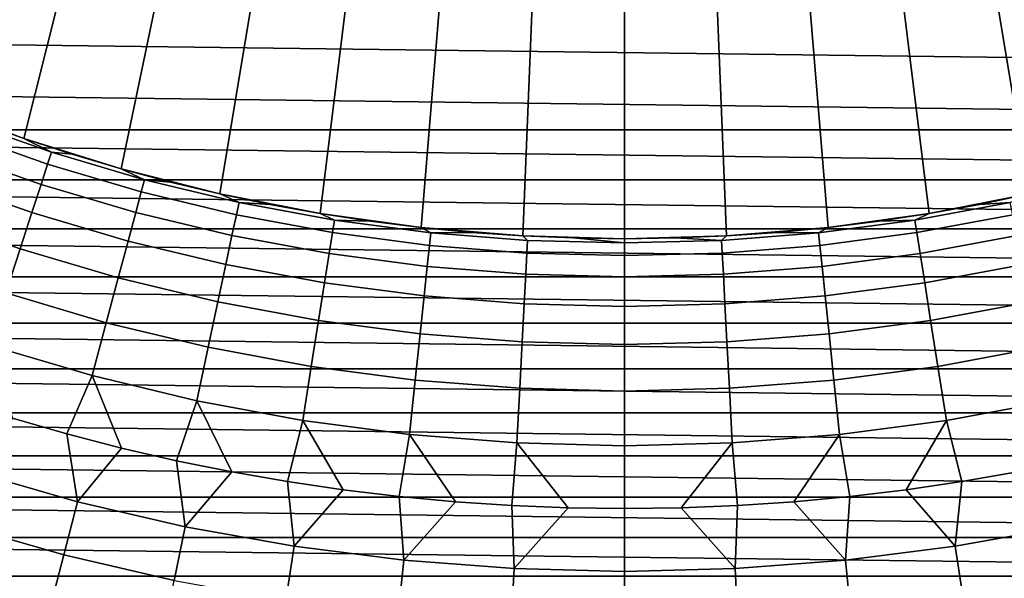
# Model space of a CAD drawing. Header units: metres. Extents: x -28 to 70, y -218 to 28.
# Tile 28 of 256: x -3.92 to 2.46, y -214.2 to -210.58. Entities that reach past the tile are written whole.
import ezdxf

# ---------------------------------------------------------------- set-up
doc = ezdxf.new("R2010")
doc.units = ezdxf.units.M
doc.layers.add('solid_10_261_432_XXX', color=7, linetype='CONTINUOUS')

msp = doc.modelspace()

# ---------------------------------------------------------------- linework, layer by layer
at = {"layer": 'solid_10_261_432_XXX'}
for points in [[(-3.528507, -209.889374, 327), (-4.087338, -209.671799, 327), (-4.515714, -211.117935, 327), (-3.89635, -211.349823, 327)], [(-2.958204, -210.074677, 327), (-3.528507, -209.889374, 327), (-3.89635, -211.349823, 327), (-3.26529, -211.547195, 327)], [(13.591774, -210.621964, 225.5), (-13.855166, -210.276031, 225.5), (-14.109776, -209.923538, 225.5), (13.855166, -210.276031, 225.5)], [(-2.378213, -210.227127, 327), (-2.958204, -210.074677, 327), (-3.26529, -211.547195, 327), (-2.62415, -211.709564, 327)], [(2.378213, -210.227127, 327), (2.62415, -211.709564, 327), (3.26529, -211.547195, 327), (2.958204, -210.074677, 327)], [(-1.790474, -210.346222, 327), (-2.378213, -210.227127, 327), (-2.62415, -211.709564, 327), (-1.975155, -211.836334, 327)], [(1.790474, -210.346222, 327), (1.975155, -211.836334, 327), (2.62415, -211.709564, 327), (2.378213, -210.227127, 327)], [(13.319755, -210.961136, 225.5), (-13.591772, -210.621964, 225.5), (-13.855166, -210.276031, 225.5), (13.591774, -210.621964, 225.5)], [(-1.196921, -210.431549, 327), (-1.790474, -210.346222, 327), (-1.975155, -211.836334, 327), (-1.320081, -211.92717, 327)], [(1.196921, -210.431549, 327), (1.320081, -211.92717, 327), (1.975155, -211.836334, 327), (1.790474, -210.346222, 327)], [(-0.599424, -210.48288, 327), (-1.196921, -210.431549, 327), (-1.320081, -211.92717, 327), (-0.661049, -211.981781, 327)], [(0.599424, -210.48288, 327), (0.661049, -211.981781, 327), (1.320081, -211.92717, 327), (1.196921, -210.431549, 327)], [(0, -210.5, 327), (-0.599424, -210.48288, 327), (-0.661049, -211.981781, 327), (0, -212, 327)], [(0.599424, -210.48288, 327), (0, -210.5, 327), (0, -212, 327), (0.661049, -211.981781, 327)], [(13.039244, -211.293381, 225.5), (-13.319752, -210.961151, 225.5), (-13.591772, -210.621964, 225.5), (13.319755, -210.961136, 225.5)], [(13.039244, -211.293381, 225.5), (-13.039242, -211.293396, 225.5), (-13.319752, -210.961151, 225.5)], [(-3.89635, -211.349823, 327), (-4.515714, -211.117935, 327), (-4.207651, -211.238129, 310.857483), (-3.896394, -211.349808, 310.857483)], [(-3.716622, -211.438583, 309.476868), (-4.310178, -211.228394, 309.476868), (-4.339725, -211.305374, 308.088684), (-3.7421, -211.516998, 308.088684)], [(-3.896394, -211.349808, 310.857483), (-4.207651, -211.238129, 310.857483), (-4.310178, -211.228394, 309.476868), (-3.716622, -211.438583, 309.476868)], [(13.039244, -211.293381, 225.5), (12.750462, -211.618439, 225.5), (-13.039242, -211.293396, 225.5)], [(12.750462, -211.618439, 225.5), (-12.750462, -211.618439, 225.5), (-13.039242, -211.293396, 225.5)], [(-3.7421, -211.516998, 308.088684), (-4.339725, -211.305374, 308.088684), (-4.389011, -211.433762, 306.704865), (-3.784599, -211.647797, 306.704865)], [(-3.582178, -211.452866, 310.857483), (-3.896394, -211.349808, 310.857483), (-3.716622, -211.438583, 309.476868)], [(-3.26529, -211.547195, 327), (-3.89635, -211.349823, 327), (-3.896394, -211.349808, 310.857483), (-3.582178, -211.452866, 310.857483)], [(-3.784599, -211.647797, 306.704865), (-4.389011, -211.433762, 306.704865), (-4.457958, -211.613373, 305.327637), (-3.844051, -211.83078, 305.327637)], [(-3.112879, -211.617416, 309.476868), (-3.716622, -211.438583, 309.476868), (-3.7421, -211.516998, 308.088684), (-3.134219, -211.697067, 308.088684)], [(-3.265242, -211.547211, 310.857483), (-3.582178, -211.452866, 310.857483), (-3.716622, -211.438583, 309.476868), (-3.112879, -211.617416, 309.476868)], [(-3.26529, -211.547195, 327), (-3.582178, -211.452866, 310.857483), (-3.265242, -211.547211, 310.857483)], [(-3.134219, -211.697067, 308.088684), (-3.7421, -211.516998, 308.088684), (-3.784599, -211.647797, 306.704865), (-3.169814, -211.82991, 306.704865)], [(-3.26529, -211.547195, 327), (-3.265242, -211.547211, 310.857483), (-2.945826, -211.632797, 310.857483)], [(-2.62415, -211.709564, 327), (-3.26529, -211.547195, 327), (-2.945826, -211.632797, 310.857483), (-2.624173, -211.709564, 310.857483)], [(-2.945826, -211.632797, 310.857483), (-3.265242, -211.547211, 310.857483), (-3.112879, -211.617416, 309.476868)], [(-3.844051, -211.83078, 305.327637), (-4.457958, -211.613373, 305.327637), (-4.546456, -211.843918, 303.959106), (-3.920362, -212.065628, 303.959106)], [(12.453592, -211.936096, 225.5), (-12.453593, -211.936096, 225.5), (-12.750462, -211.618439, 225.5)], [(12.750462, -211.618439, 225.5), (12.453592, -211.936096, 225.5), (-12.750462, -211.618439, 225.5)], [(-3.169814, -211.82991, 306.704865), (-3.784599, -211.647797, 306.704865), (-3.844051, -211.83078, 305.327637), (-3.219608, -212.015747, 305.327637)], [(-2.500604, -211.76442, 309.476868), (-3.112879, -211.617416, 309.476868), (-3.134219, -211.697067, 308.088684), (-2.517746, -211.845062, 308.088684)], [(-2.624173, -211.709564, 310.857483), (-2.945826, -211.632797, 310.857483), (-3.112879, -211.617416, 309.476868), (-2.500604, -211.76442, 309.476868)], [(-2.517746, -211.845062, 308.088684), (-3.134219, -211.697067, 308.088684), (-3.169814, -211.82991, 306.704865), (-2.54634, -211.979584, 306.704865)], [(-2.300528, -211.77742, 310.857483), (-2.624173, -211.709564, 310.857483), (-2.500604, -211.76442, 309.476868)], [(-2.62415, -211.709564, 327), (-2.624173, -211.709564, 310.857483), (-2.300528, -211.77742, 310.857483)], [(-1.975155, -211.836334, 327), (-2.62415, -211.709564, 327), (-2.300528, -211.77742, 310.857483), (-1.975135, -211.836334, 310.857483)], [(2.300528, -211.77742, 310.857483), (2.624173, -211.709564, 310.857483), (2.62415, -211.709564, 327), (1.975155, -211.836334, 327)], [(2.624173, -211.709564, 310.857483), (2.300528, -211.77742, 310.857483), (2.500604, -211.76442, 309.476868)], [(-1.881475, -211.879166, 309.476868), (-2.500604, -211.76442, 309.476868), (-2.517746, -211.845062, 308.088684), (-1.894373, -211.960602, 308.088684)], [(-1.975135, -211.836334, 310.857483), (-2.300528, -211.77742, 310.857483), (-2.500604, -211.76442, 309.476868), (-1.881475, -211.879166, 309.476868)], [(2.500604, -211.76442, 309.476868), (1.881475, -211.879166, 309.476868), (1.894373, -211.960602, 308.088684), (2.517746, -211.845062, 308.088684)], [(2.300528, -211.77742, 310.857483), (1.975135, -211.836334, 310.857483), (1.881475, -211.879166, 309.476868), (2.500604, -211.76442, 309.476868)], [(2.300528, -211.77742, 310.857483), (1.975155, -211.836334, 327), (1.975135, -211.836334, 310.857483)], [(-3.920362, -212.065628, 303.959106), (-4.546456, -211.843918, 303.959106), (-4.654367, -212.125046, 302.601471), (-4.013413, -212.35202, 302.601471)], [(-3.219608, -212.015747, 305.327637), (-3.844051, -211.83078, 305.327637), (-3.920362, -212.065628, 303.959106), (-3.283523, -212.254272, 303.959106)], [(-2.54634, -211.979584, 306.704865), (-3.169814, -211.82991, 306.704865), (-3.219608, -212.015747, 305.327637), (-2.58634, -212.16777, 305.327637)], [(-1.894373, -211.960602, 308.088684), (-2.517746, -211.845062, 308.088684), (-2.54634, -211.979584, 306.704865), (-1.915887, -212.096436, 306.704865)], [(-1.975155, -211.836334, 327), (-1.975135, -211.836334, 310.857483), (-1.648243, -211.886261, 310.857483)], [(-1.320081, -211.92717, 327), (-1.975155, -211.836334, 327), (-1.648243, -211.886261, 310.857483), (-1.320099, -211.92717, 310.857483)], [(-1.648243, -211.886261, 310.857483), (-1.975135, -211.836334, 310.857483), (-1.881475, -211.879166, 309.476868)], [(1.648243, -211.886261, 310.857483), (1.975135, -211.836334, 310.857483), (1.975155, -211.836334, 327), (1.320081, -211.92717, 327)], [(1.975135, -211.836334, 310.857483), (1.648243, -211.886261, 310.857483), (1.881475, -211.879166, 309.476868)], [(2.517746, -211.845062, 308.088684), (1.894373, -211.960602, 308.088684), (1.915887, -212.096436, 306.704865), (2.54634, -211.979584, 306.704865)], [(-1.257189, -211.961349, 309.476868), (-1.881475, -211.879166, 309.476868), (-1.894373, -211.960602, 308.088684), (-1.265807, -212.04335, 308.088684)], [(-1.320099, -211.92717, 310.857483), (-1.648243, -211.886261, 310.857483), (-1.881475, -211.879166, 309.476868), (-1.257189, -211.961349, 309.476868)], [(-0.990952, -211.959015, 310.857483), (-1.320099, -211.92717, 310.857483), (-1.257189, -211.961349, 309.476868)], [(-1.320081, -211.92717, 327), (-1.320099, -211.92717, 310.857483), (-0.990952, -211.959015, 310.857483)], [(-0.661049, -211.981781, 327), (-1.320081, -211.92717, 327), (-0.990952, -211.959015, 310.857483), (-0.661053, -211.981781, 310.857483)], [(0.990952, -211.959015, 310.857483), (1.320099, -211.92717, 310.857483), (1.320081, -211.92717, 327), (0.661049, -211.981781, 327)], [(1.320099, -211.92717, 310.857483), (0.990952, -211.959015, 310.857483), (1.257189, -211.961349, 309.476868)], [(1.881475, -211.879166, 309.476868), (1.257189, -211.961349, 309.476868), (1.265807, -212.04335, 308.088684), (1.894373, -211.960602, 308.088684)], [(1.648243, -211.886261, 310.857483), (1.320099, -211.92717, 310.857483), (1.257189, -211.961349, 309.476868), (1.881475, -211.879166, 309.476868)], [(1.648243, -211.886261, 310.857483), (1.320081, -211.92717, 327), (1.320099, -211.92717, 310.857483)], [(12.148786, -212.246201, 225.5), (-12.148787, -212.246201, 225.5), (-12.453593, -211.936096, 225.5)], [(12.453592, -211.936096, 225.5), (12.148786, -212.246201, 225.5), (-12.453593, -211.936096, 225.5)], [(-1.915887, -212.096436, 306.704865), (-2.54634, -211.979584, 306.704865), (-2.58634, -212.16777, 305.327637), (-1.945984, -212.286453, 305.327637)], [(-1.265807, -212.04335, 308.088684), (-1.894373, -211.960602, 308.088684), (-1.915887, -212.096436, 306.704865), (-1.280183, -212.18013, 306.704865)], [(-0.629457, -212.010757, 309.476868), (-1.257189, -211.961349, 309.476868), (-1.265807, -212.04335, 308.088684), (-0.633772, -212.093094, 308.088684)], [(-0.661053, -211.981781, 310.857483), (-0.990952, -211.959015, 310.857483), (-1.257189, -211.961349, 309.476868), (-0.629457, -212.010757, 309.476868)], [(-0.661053, -211.981781, 310.857483), (-0.629457, -212.010757, 309.476868), (0, -212.027237, 309.476868), (-0.330652, -211.995438, 310.857483)], [(-0.661049, -211.981781, 327), (-0.661053, -211.981781, 310.857483), (-0.330652, -211.995438, 310.857483)], [(0, -212, 327), (-0.661049, -211.981781, 327), (-0.330652, -211.995438, 310.857483), (0, -212, 310.857483)], [(-0.330652, -211.995438, 310.857483), (0, -212.027237, 309.476868), (0, -212, 310.857483)], [(0.330652, -211.995438, 310.857483), (0.661053, -211.981781, 310.857483), (0.661049, -211.981781, 327), (0, -212, 327)], [(0.330652, -211.995438, 310.857483), (0, -212, 310.857483), (0, -212.027237, 309.476868), (0.629457, -212.010757, 309.476868)], [(0.330652, -211.995438, 310.857483), (0, -212, 327), (0, -212, 310.857483)], [(0.661053, -211.981781, 310.857483), (0.330652, -211.995438, 310.857483), (0.629457, -212.010757, 309.476868)], [(0.990952, -211.959015, 310.857483), (0.661053, -211.981781, 310.857483), (0.629457, -212.010757, 309.476868), (1.257189, -211.961349, 309.476868)], [(1.257189, -211.961349, 309.476868), (0.629457, -212.010757, 309.476868), (0.633772, -212.093094, 308.088684), (1.265807, -212.04335, 308.088684)], [(0.990952, -211.959015, 310.857483), (0.661049, -211.981781, 327), (0.661053, -211.981781, 310.857483)], [(1.894373, -211.960602, 308.088684), (1.265807, -212.04335, 308.088684), (1.280183, -212.18013, 306.704865), (1.915887, -212.096436, 306.704865)], [(2.54634, -211.979584, 306.704865), (1.915887, -212.096436, 306.704865), (1.945984, -212.286453, 305.327637), (2.58634, -212.16777, 305.327637)], [(-2.58634, -212.16777, 305.327637), (-3.219608, -212.015747, 305.327637), (-3.283523, -212.254272, 303.959106), (-2.637684, -212.409332, 303.959106)], [(-0.633772, -212.093094, 308.088684), (-1.265807, -212.04335, 308.088684), (-1.280183, -212.18013, 306.704865), (-0.64097, -212.230438, 306.704865)], [(0, -212.027237, 309.476868), (-0.629457, -212.010757, 309.476868), (-0.633772, -212.093094, 308.088684), (0, -212.109695, 308.088684)], [(0.629457, -212.010757, 309.476868), (0, -212.027237, 309.476868), (0, -212.109695, 308.088684), (0.633772, -212.093094, 308.088684)], [(1.265807, -212.04335, 308.088684), (0.633772, -212.093094, 308.088684), (0.64097, -212.230438, 306.704865), (1.280183, -212.18013, 306.704865)], [(-3.283523, -212.254272, 303.959106), (-3.920362, -212.065628, 303.959106), (-4.013413, -212.35202, 302.601471), (-3.361458, -212.545135, 302.601471)], [(-1.280183, -212.18013, 306.704865), (-1.915887, -212.096436, 306.704865), (-1.945984, -212.286453, 305.327637), (-1.300293, -212.37146, 305.327637)], [(0, -212.109695, 308.088684), (-0.633772, -212.093094, 308.088684), (-0.64097, -212.230438, 306.704865), (0, -212.247223, 306.704865)], [(0.633772, -212.093094, 308.088684), (0, -212.109695, 308.088684), (0, -212.247223, 306.704865), (0.64097, -212.230438, 306.704865)], [(1.915887, -212.096436, 306.704865), (1.280183, -212.18013, 306.704865), (1.300293, -212.37146, 305.327637), (1.945984, -212.286453, 305.327637)], [(-1.945984, -212.286453, 305.327637), (-2.58634, -212.16777, 305.327637), (-2.637684, -212.409332, 303.959106), (-1.984615, -212.530365, 303.959106)], [(-0.64097, -212.230438, 306.704865), (-1.280183, -212.18013, 306.704865), (-1.300293, -212.37146, 305.327637), (-0.651039, -212.422562, 305.327637)], [(1.280183, -212.18013, 306.704865), (0.64097, -212.230438, 306.704865), (0.651039, -212.422562, 305.327637), (1.300293, -212.37146, 305.327637)], [(2.58634, -212.16777, 305.327637), (1.945984, -212.286453, 305.327637), (1.984615, -212.530365, 303.959106), (2.637684, -212.409332, 303.959106)], [(11.83627, -212.548508, 225.5), (-11.836272, -212.548508, 225.5), (-12.148787, -212.246201, 225.5)], [(12.148786, -212.246201, 225.5), (11.83627, -212.548508, 225.5), (-12.148787, -212.246201, 225.5)], [(0, -212.247223, 306.704865), (-0.64097, -212.230438, 306.704865), (-0.651039, -212.422562, 305.327637), (0, -212.439606, 305.327637)], [(0.64097, -212.230438, 306.704865), (0, -212.247223, 306.704865), (0, -212.439606, 305.327637), (0.651039, -212.422562, 305.327637)], [(-2.637684, -212.409332, 303.959106), (-3.283523, -212.254272, 303.959106), (-3.361458, -212.545135, 302.601471), (-2.70029, -212.703873, 302.601471)], [(-1.300293, -212.37146, 305.327637), (-1.945984, -212.286453, 305.327637), (-1.984615, -212.530365, 303.959106), (-1.326107, -212.617065, 303.959106)], [(1.945984, -212.286453, 305.327637), (1.300293, -212.37146, 305.327637), (1.326107, -212.617065, 303.959106), (1.984615, -212.530365, 303.959106)], [(-3.361458, -212.545135, 302.601471), (-4.013413, -212.35202, 302.601471), (-4.123056, -212.689468, 301.256866), (-3.45329, -212.887848, 301.256866)], [(-0.651039, -212.422562, 305.327637), (-1.300293, -212.37146, 305.327637), (-1.326107, -212.617065, 303.959106), (-0.663963, -212.669174, 303.959106)], [(1.300293, -212.37146, 305.327637), (0.651039, -212.422562, 305.327637), (0.663963, -212.669174, 303.959106), (1.326107, -212.617065, 303.959106)], [(-1.984615, -212.530365, 303.959106), (-2.637684, -212.409332, 303.959106), (-2.70029, -212.703873, 302.601471), (-2.03172, -212.827774, 302.601471)], [(0, -212.439606, 305.327637), (-0.651039, -212.422562, 305.327637), (-0.663963, -212.669174, 303.959106), (0, -212.686554, 303.959106)], [(0.651039, -212.422562, 305.327637), (0, -212.439606, 305.327637), (0, -212.686554, 303.959106), (0.663963, -212.669174, 303.959106)], [(2.637684, -212.409332, 303.959106), (1.984615, -212.530365, 303.959106), (2.03172, -212.827774, 302.601471), (2.70029, -212.703873, 302.601471)], [(11.516256, -212.842834, 225.5), (-11.516255, -212.842834, 225.5), (-11.836272, -212.548508, 225.5)], [(11.83627, -212.548508, 225.5), (11.516256, -212.842834, 225.5), (-11.836272, -212.548508, 225.5)], [(-2.70029, -212.703873, 302.601471), (-3.361458, -212.545135, 302.601471), (-3.45329, -212.887848, 301.256866), (-2.77406, -213.050919, 301.256866)], [(-1.326107, -212.617065, 303.959106), (-1.984615, -212.530365, 303.959106), (-2.03172, -212.827774, 302.601471), (-1.357582, -212.916534, 302.601471)], [(1.984615, -212.530365, 303.959106), (1.326107, -212.617065, 303.959106), (1.357582, -212.916534, 302.601471), (2.03172, -212.827774, 302.601471)], [(-0.663963, -212.669174, 303.959106), (-1.326107, -212.617065, 303.959106), (-1.357582, -212.916534, 302.601471), (-0.679723, -212.969879, 302.601471)], [(1.326107, -212.617065, 303.959106), (0.663963, -212.669174, 303.959106), (0.679723, -212.969879, 302.601471), (1.357582, -212.916534, 302.601471)], [(-3.45329, -212.887848, 301.256866), (-4.123056, -212.689468, 301.256866), (-3.969514, -213.164551, 299.928741), (-3.61766, -213.265564, 299.928741)], [(0, -212.686554, 303.959106), (-0.663963, -212.669174, 303.959106), (-0.679723, -212.969879, 302.601471), (0, -212.987671, 302.601471)], [(0.663963, -212.669174, 303.959106), (0, -212.686554, 303.959106), (0, -212.987671, 302.601471), (0.679723, -212.969879, 302.601471)], [(-2.03172, -212.827774, 302.601471), (-2.70029, -212.703873, 302.601471), (-2.77406, -213.050919, 301.256866), (-2.087225, -213.178223, 301.256866)], [(2.70029, -212.703873, 302.601471), (2.03172, -212.827774, 302.601471), (2.087225, -213.178223, 301.256866), (2.77406, -213.050919, 301.256866)], [(11.188902, -213.129013, 225.5), (-11.1889, -213.129013, 225.5), (-11.516255, -212.842834, 225.5)], [(11.516256, -212.842834, 225.5), (11.188902, -213.129013, 225.5), (-11.516255, -212.842834, 225.5)], [(-3.45329, -212.887848, 301.256866), (-3.61766, -213.265564, 299.928741), (-3.263242, -213.357162, 299.928741)], [(-2.77406, -213.050919, 301.256866), (-3.45329, -212.887848, 301.256866), (-3.263242, -213.357162, 299.928741), (-2.906511, -213.439301, 299.928741)], [(-1.357582, -212.916534, 302.601471), (-2.03172, -212.827774, 302.601471), (-2.087225, -213.178223, 301.256866), (-1.39467, -213.269394, 301.256866)], [(2.03172, -212.827774, 302.601471), (1.357582, -212.916534, 302.601471), (1.39467, -213.269394, 301.256866), (2.087225, -213.178223, 301.256866)], [(-0.679723, -212.969879, 302.601471), (-1.357582, -212.916534, 302.601471), (-1.39467, -213.269394, 301.256866), (-0.698292, -213.324203, 301.256866)], [(1.357582, -212.916534, 302.601471), (0.679723, -212.969879, 302.601471), (0.698292, -213.324203, 301.256866), (1.39467, -213.269394, 301.256866)], [(0, -212.987671, 302.601471), (-0.679723, -212.969879, 302.601471), (-0.698292, -213.324203, 301.256866), (0, -213.342484, 301.256866)], [(0.679723, -212.969879, 302.601471), (0, -212.987671, 302.601471), (0, -213.342484, 301.256866), (0.698292, -213.324203, 301.256866)], [(-2.77406, -213.050919, 301.256866), (-2.906511, -213.439301, 299.928741), (-2.54772, -213.511902, 299.928741)], [(-2.087225, -213.178223, 301.256866), (-2.77406, -213.050919, 301.256866), (-2.54772, -213.511902, 299.928741), (-2.187123, -213.574936, 299.928741)], [(2.77406, -213.050919, 301.256866), (2.087225, -213.178223, 301.256866), (2.187123, -213.574936, 299.928741), (2.54772, -213.511902, 299.928741)], [(10.854436, -213.406845, 225.5), (-10.854433, -213.40686, 225.5), (-11.1889, -213.129013, 225.5)], [(11.188902, -213.129013, 225.5), (10.854436, -213.406845, 225.5), (-11.1889, -213.129013, 225.5)], [(-3.61766, -213.265564, 299.928741), (-3.969514, -213.164551, 299.928741), (-4.238236, -213.50824, 298.600616), (-3.548616, -213.705566, 298.600616)], [(-2.087225, -213.178223, 301.256866), (-2.187123, -213.574936, 299.928741), (-1.824976, -213.628357, 299.928741)], [(-1.39467, -213.269394, 301.256866), (-2.087225, -213.178223, 301.256866), (-1.824976, -213.628357, 299.928741), (-1.461535, -213.672104, 299.928741)], [(2.087225, -213.178223, 301.256866), (1.39467, -213.269394, 301.256866), (1.461535, -213.672104, 299.928741), (1.824976, -213.628357, 299.928741)], [(2.087225, -213.178223, 301.256866), (1.824976, -213.628357, 299.928741), (2.187123, -213.574936, 299.928741)], [(-3.263242, -213.357162, 299.928741), (-3.61766, -213.265564, 299.928741), (-3.548616, -213.705566, 298.600616)], [(-1.39467, -213.269394, 301.256866), (-1.461535, -213.672104, 299.928741), (-1.097059, -213.706161, 299.928741)], [(-0.698292, -213.324203, 301.256866), (-1.39467, -213.269394, 301.256866), (-1.097059, -213.706161, 299.928741), (-0.731805, -213.730515, 299.928741)], [(1.39467, -213.269394, 301.256866), (0.698292, -213.324203, 301.256866), (0.731805, -213.730515, 299.928741), (1.097059, -213.706161, 299.928741)], [(1.39467, -213.269394, 301.256866), (1.097059, -213.706161, 299.928741), (1.461535, -213.672104, 299.928741)], [(-0.698292, -213.324203, 301.256866), (-0.731805, -213.730515, 299.928741), (-0.366032, -213.745132, 299.928741)], [(0, -213.342484, 301.256866), (-0.698292, -213.324203, 301.256866), (-0.366032, -213.745132, 299.928741), (0, -213.75, 299.928741)], [(0.698292, -213.324203, 301.256866), (0, -213.342484, 301.256866), (0, -213.75, 299.928741), (0.366032, -213.745132, 299.928741)], [(0.698292, -213.324203, 301.256866), (0.366032, -213.745132, 299.928741), (0.731805, -213.730515, 299.928741)], [(-2.906511, -213.439301, 299.928741), (-3.263242, -213.357162, 299.928741), (-3.548616, -213.705566, 298.600616), (-2.849886, -213.867706, 298.600616)], [(10.854436, -213.406845, 225.5), (10.513099, -213.676163, 225.5), (-10.854433, -213.40686, 225.5)], [(10.513099, -213.676163, 225.5), (-10.513096, -213.676163, 225.5), (-10.854433, -213.40686, 225.5)], [(-2.54772, -213.511902, 299.928741), (-2.906511, -213.439301, 299.928741), (-2.849886, -213.867706, 298.600616)], [(-3.548616, -213.705566, 298.600616), (-4.238236, -213.50824, 298.600616), (-4.344454, -213.846771, 297.256012), (-3.63755, -214.049042, 297.256012)], [(-2.187123, -213.574936, 299.928741), (-2.54772, -213.511902, 299.928741), (-2.849886, -213.867706, 298.600616), (-2.14384, -213.994247, 298.600616)], [(2.54772, -213.511902, 299.928741), (2.187123, -213.574936, 299.928741), (2.14384, -213.994247, 298.600616), (2.849886, -213.867706, 298.600616)], [(-1.824976, -213.628357, 299.928741), (-2.187123, -213.574936, 299.928741), (-2.14384, -213.994247, 298.600616)], [(2.187123, -213.574936, 299.928741), (1.824976, -213.628357, 299.928741), (2.14384, -213.994247, 298.600616)], [(-1.461535, -213.672104, 299.928741), (-1.824976, -213.628357, 299.928741), (-2.14384, -213.994247, 298.600616), (-1.432292, -214.084869, 298.600616)], [(1.824976, -213.628357, 299.928741), (1.461535, -213.672104, 299.928741), (1.432292, -214.084869, 298.600616), (2.14384, -213.994247, 298.600616)], [(10.165059, -213.936783, 225.5), (-10.165059, -213.936783, 225.5), (-10.513096, -213.676163, 225.5)], [(10.513099, -213.676163, 225.5), (10.165059, -213.936783, 225.5), (-10.513096, -213.676163, 225.5)], [(-2.849886, -213.867706, 298.600616), (-3.548616, -213.705566, 298.600616), (-3.63755, -214.049042, 297.256012), (-2.921309, -214.215256, 297.256012)], [(-1.097059, -213.706161, 299.928741), (-1.461535, -213.672104, 299.928741), (-1.432292, -214.084869, 298.600616)], [(-0.731805, -213.730515, 299.928741), (-1.097059, -213.706161, 299.928741), (-1.432292, -214.084869, 298.600616), (-0.717066, -214.139343, 298.600616)], [(1.097059, -213.706161, 299.928741), (0.731805, -213.730515, 299.928741), (0.717066, -214.139343, 298.600616), (1.432292, -214.084869, 298.600616)], [(1.461535, -213.672104, 299.928741), (1.097059, -213.706161, 299.928741), (1.432292, -214.084869, 298.600616)], [(-0.366032, -213.745132, 299.928741), (-0.731805, -213.730515, 299.928741), (-0.717066, -214.139343, 298.600616)], [(0, -213.75, 299.928741), (-0.366032, -213.745132, 299.928741), (-0.717066, -214.139343, 298.600616), (0, -214.157516, 298.600616)], [(0.366032, -213.745132, 299.928741), (0, -213.75, 299.928741), (0, -214.157516, 298.600616), (0.717066, -214.139343, 298.600616)], [(0.731805, -213.730515, 299.928741), (0.366032, -213.745132, 299.928741), (0.717066, -214.139343, 298.600616)], [(-3.63755, -214.049042, 297.256012), (-4.344454, -213.846771, 297.256012), (-4.434597, -214.134079, 295.898407), (-3.713026, -214.340546, 295.898407)], [(-2.14384, -213.994247, 298.600616), (-2.849886, -213.867706, 298.600616), (-2.921309, -214.215256, 297.256012), (-2.197569, -214.344971, 297.256012)], [(2.849886, -213.867706, 298.600616), (2.14384, -213.994247, 298.600616), (2.197569, -214.344971, 297.256012), (2.921309, -214.215256, 297.256012)], [(9.810551, -214.188568, 225.5), (-9.810553, -214.188568, 225.5), (-10.165059, -213.936783, 225.5)], [(10.165059, -213.936783, 225.5), (9.810551, -214.188568, 225.5), (-10.165059, -213.936783, 225.5)], [(-1.432292, -214.084869, 298.600616), (-2.14384, -213.994247, 298.600616), (-2.197569, -214.344971, 297.256012), (-1.468187, -214.437866, 297.256012)], [(2.14384, -213.994247, 298.600616), (1.432292, -214.084869, 298.600616), (1.468187, -214.437866, 297.256012), (2.197569, -214.344971, 297.256012)], [(-2.921309, -214.215256, 297.256012), (-3.63755, -214.049042, 297.256012), (-3.713026, -214.340546, 295.898407), (-2.981924, -214.510208, 295.898407)], [(-0.717066, -214.139343, 298.600616), (-1.432292, -214.084869, 298.600616), (-1.468187, -214.437866, 297.256012), (-0.735037, -214.493698, 297.256012)], [(1.432292, -214.084869, 298.600616), (0.717066, -214.139343, 298.600616), (0.735037, -214.493698, 297.256012), (1.468187, -214.437866, 297.256012)], [(-3.713026, -214.340546, 295.898407), (-4.434597, -214.134079, 295.898407), (-4.508525, -214.369705, 294.529877), (-3.774925, -214.57962, 294.529877)], [(0, -214.157516, 298.600616), (-0.717066, -214.139343, 298.600616), (-0.735037, -214.493698, 297.256012), (0, -214.512329, 297.256012)], [(0.717066, -214.139343, 298.600616), (0, -214.157516, 298.600616), (0, -214.512329, 297.256012), (0.735037, -214.493698, 297.256012)], [(9.449841, -214.43132, 225.5), (-9.449844, -214.43132, 225.5), (-9.810553, -214.188568, 225.5)], [(9.810551, -214.188568, 225.5), (9.449841, -214.43132, 225.5), (-9.810553, -214.188568, 225.5)]]:
    msp.add_3dface(points, dxfattribs=at)

doc.saveas('drawing.dxf')
